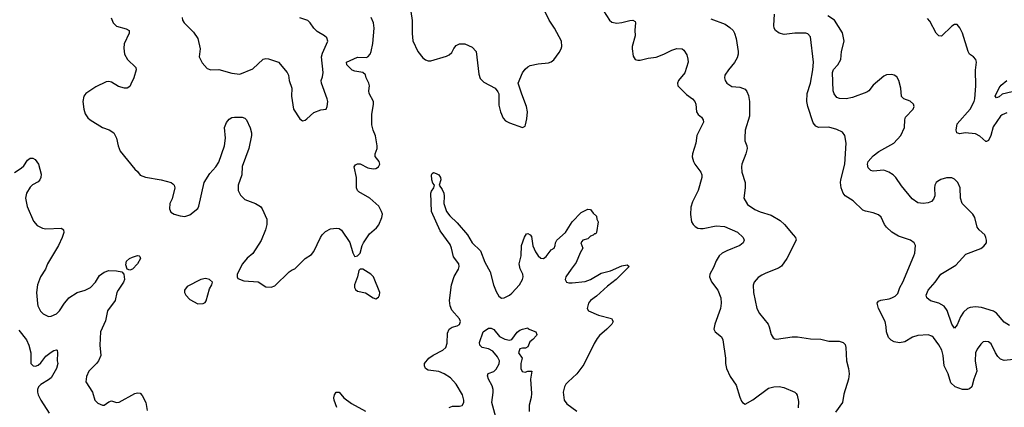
# Model space of a CAD drawing. Header units: inches. Extents: x 2001573 to 2220545, y 644482 to 846830.
# Tile 254 of 256: x 2129630 to 2137150, y 692755 to 695714. Entities that reach past the tile are written whole.
import ezdxf

# ---------------------------------------------------------------- set-up
doc = ezdxf.new("R2010")
doc.units = ezdxf.units.IN
doc.header["$MEASUREMENT"] = 0
doc.layers.add('C1629', color=7, linetype='Continuous')
doc.layers.add('C1639', color=7, linetype='Continuous')

msp = doc.modelspace()

# ---------------------------------------------------------------- linework, layer by layer
at = {"layer": 'C1629', "color": 5}
for points, elevation in [([(2129590, 694546.7), (2129641, 694579), (2129661.2, 694598.8), (2129690, 694642.4), (2129710, 694657.6), (2129730, 694657.6), (2129747.6, 694647.6), (2129773.7, 694610), (2129793.3, 694533.3), (2129791.3, 694510), (2129783.1, 694490), (2129770, 694474.7), (2129727.6, 694452.4), (2129710, 694436.2), (2129682.8, 694390), (2129674.3, 694350), (2129687.2, 694287.2), (2129734.4, 694174.4), (2129762.8, 694142.8), (2129803.2, 694123.2), (2129830, 694116.5), (2129950, 694122), (2129964, 694110), (2129965.5, 694090), (2129955.3, 694050), (2129927.2, 693990), (2129842.3, 693850), (2129825.7, 693810), (2129788.9, 693750), (2129766, 693690), (2129758, 693630), (2129766.7, 693546.7), (2129769.1, 693529.1), (2129789, 693489), (2129810, 693468.4), (2129850, 693448.7), (2129870, 693450.3), (2129910, 693467.8), (2129934, 693490), (2129970.7, 693550), (2130000, 693583)], 280), ([(2129624.3, 693344.3), (2129682.5, 693270), (2129698.8, 693230), (2129713.5, 693170), (2129714, 693090), (2129731.3, 693071.3), (2129750, 693069.2), (2129770, 693076.9), (2129790, 693094.3), (2129830, 693144.2), (2129870, 693175.8), (2129890, 693187.7), (2129910, 693193), (2129916, 693190), (2129919.1, 693170), (2129915.5, 693110), (2129920.5, 693090), (2129912, 693050), (2129870, 692979.7), (2129850, 692963.1), (2129790, 692928.7), (2129772.3, 692910), (2129766.1, 692890), (2129766.1, 692870), (2129770.2, 692850), (2129790, 692807.8), (2129855.3, 692710)], 260)]:
    msp.add_lwpolyline(points, dxfattribs=dict(at, elevation=elevation))
at = {"layer": 'C1639', "color": 5}
for points, elevation in [([(2132616.5, 695776.5), (2132628.5, 695708.5), (2132627.2, 695607.2), (2132632, 695552), (2132670.4, 695470), (2132710, 695423.7), (2132730, 695406.4), (2132750, 695398.7), (2132770, 695400.3), (2132890, 695436.5), (2132910, 695445.4), (2132930, 695463.6), (2132945.6, 695494.4), (2132963.3, 695516.7), (2132990, 695530.3), (2133030, 695529.2), (2133085.2, 695505.2), (2133115.2, 695470), (2133137.2, 695297.2), (2133145.8, 695265.8), (2133176, 695236), (2133260.7, 695190), (2133282.8, 695162.8), (2133288.3, 695148.3), (2133290, 695062), (2133301.6, 695010), (2133322, 694962), (2133341.4, 694941.4), (2133370, 694925.5), (2133470, 694891.3), (2133490, 694902), (2133494, 694910), (2133503.7, 694956.3), (2133507.3, 695010), (2133501.6, 695050), (2133463.9, 695143.9), (2133436.2, 695230), (2133470.9, 695309.1), (2133490, 695337.1), (2133510, 695354), (2133530, 695363.7), (2133590, 695377.4), (2133670, 695384.9), (2133690, 695392.7), (2133710, 695408.2), (2133750, 695463.8), (2133766, 695490), (2133771.7, 695510), (2133768.7, 695550), (2133715.1, 695650), (2133674, 695710), (2133630, 695798)], 320), ([(2134090, 695780.7), (2134134, 695710), (2134153.6, 695693.6), (2134190, 695686), (2134230, 695691.4), (2134290, 695708.7), (2134312, 695710), (2134330, 695701), (2134334, 695690), (2134327.1, 695632.9), (2134331.8, 695590), (2134308.4, 695510), (2134308.4, 695490), (2134314.4, 695434.4), (2134330.4, 695410.4), (2134350, 695404.4), (2134370, 695404.9), (2134430, 695420.3), (2134490, 695427.9), (2134550.5, 695449.5), (2134610, 695480.8), (2134650, 695493.4), (2134690, 695492.2), (2134701.8, 695481.8), (2134724.3, 695444.3), (2134733.5, 695413.5), (2134734.9, 695390), (2134711.1, 695308.9), (2134662.6, 695250), (2134654, 695230), (2134657.1, 695210), (2134722.6, 695142.6), (2134770, 695110.3), (2134785.3, 695090), (2134794.9, 695070), (2134799, 695010), (2134811, 694991), (2134836.5, 694970), (2134850.2, 694950.2), (2134851.6, 694931.6), (2134801.3, 694830), (2134793.7, 694770), (2134767.8, 694690), (2134766.6, 694666.6), (2134775.8, 694630), (2134786, 694610), (2134833, 694550), (2134839.1, 694530), (2134839.1, 694510), (2134810.9, 694410.9), (2134770, 694324), (2134756.9, 694283.1), (2134752.6, 694227.4), (2134761.4, 694170), (2134773, 694150), (2134790, 694133.8), (2134810, 694122.8), (2134830, 694118.8), (2134850, 694119.2), (2134950, 694140.1), (2135013.6, 694133.6), (2135111.6, 694091.6), (2135155.3, 694050), (2135162.3, 694030), (2135156.5, 694010), (2135130.3, 693990), (2135030, 693949.1), (2134996.1, 693930), (2134973.6, 693910), (2134950, 693873.6), (2134930, 693822.9), (2134902.3, 693770), (2134898.9, 693750), (2134913.5, 693713.5), (2134963.1, 693650), (2134984.9, 693590), (2134987.8, 693550), (2134983.6, 693510), (2134938.7, 693390), (2134930.5, 693350), (2134940.7, 693330), (2134990, 693293.4), (2135001.3, 693270), (2135020.3, 693130), (2135020.3, 693090), (2135028.5, 693050), (2135057.6, 692990), (2135102.6, 692922.6), (2135130, 692830.8), (2135142.6, 692802.6), (2135150, 692790.8), (2135170, 692778.8), (2135230, 692810.5), (2135350, 692899.5), (2135390, 692912), (2135430, 692914.4), (2135466, 692906), (2135550, 692871.3), (2135559.8, 692859.8), (2135567.1, 692847.1), (2135579.2, 692799.2), (2135576.9, 692750)], 320), ([(2137221.1, 693118.9), (2137150, 693113), (2137122, 693122), (2137101.1, 693141.1), (2137082, 693170), (2137050, 693239.3), (2137030, 693254.5), (2137003, 693257), (2136990, 693253.2), (2136970, 693237.2), (2136942.6, 693197.4), (2136930.3, 693170), (2136927.8, 693110), (2136941.3, 693030), (2136918.4, 692970), (2136902, 692910), (2136885.1, 692894.9), (2136870.3, 692889.7), (2136830.4, 692889.6), (2136775.1, 692910), (2136741.5, 692941.5), (2136722.2, 693010), (2136691.9, 693070), (2136682.8, 693150), (2136672.8, 693190), (2136650, 693231.6), (2136610, 693287), (2136597.2, 693297.2), (2136567.7, 693307.7), (2136490, 693302.6), (2136449.2, 693290.8), (2136390, 693254.7), (2136350, 693246), (2136310, 693253.5), (2136286.3, 693266.3), (2136267.1, 693287.1), (2136250.8, 693330), (2136248.7, 693370), (2136240.4, 693410), (2136189, 693510), (2136179, 693550), (2136190, 693564.7), (2136206.3, 693573.7), (2136270, 693582), (2136290.8, 693589.2), (2136316.8, 693603.2), (2136336.2, 693623.8), (2136352.6, 693670), (2136375.8, 693710), (2136459.5, 693910), (2136466.6, 693930), (2136472.3, 693990), (2136461.2, 694010), (2136434, 694030), (2136342.2, 694062.2), (2136290.8, 694090.8), (2136249.6, 694130), (2136235.1, 694150), (2136210, 694205.2), (2136190, 694222.7), (2136150, 694239.5), (2136090, 694251.5), (2136070, 694260.5), (2135996.2, 694330), (2135935.1, 694370), (2135919.7, 694390), (2135904.7, 694430), (2135898.7, 694470), (2135900.5, 694490), (2135933.3, 694610), (2135941.3, 694770), (2135932.3, 694830), (2135914.3, 694854.3), (2135870, 694876.3), (2135810, 694892.2), (2135730, 694889.7), (2135710, 694899.6), (2135690, 694926), (2135649.8, 695050), (2135642.8, 695090), (2135643.9, 695150), (2135669.8, 695230.2), (2135688.8, 695331.2), (2135693.3, 695390), (2135670, 695582.7), (2135650, 695606), (2135635.3, 695610), (2135550, 695611.6), (2135470, 695601.4), (2135430, 695611), (2135403.5, 695630), (2135393.5, 695650), (2135390.8, 695670), (2135395.6, 695755.6)], 340), ([(2130328.9, 695728.9), (2130343.8, 695690), (2130370, 695664.6), (2130443, 695643), (2130465.5, 695630), (2130465.7, 695610), (2130426.7, 695530), (2130424.7, 695495.3), (2130430.3, 695450), (2130452.2, 695410), (2130515.5, 695350), (2130519.3, 695330), (2130501.5, 695270), (2130479.7, 695220.3), (2130470, 695203.6), (2130450.2, 695189.8), (2130429.8, 695189.8), (2130384.5, 695204.5), (2130330, 695236.3), (2130310, 695241.6), (2130290, 695238.4), (2130210, 695200.5), (2130134, 695150), (2130120.5, 695130), (2130112.4, 695090), (2130119.5, 695030), (2130130, 694994.8), (2130150, 694964), (2130166.8, 694950), (2130262.8, 694890), (2130313, 694873), (2130347.7, 694850), (2130368.2, 694810), (2130382.4, 694750), (2130398, 694710), (2130510, 694571.3), (2130530, 694556), (2130550, 694526.8), (2130590.4, 694510.4), (2130710, 694491.7), (2130786, 694470), (2130800.6, 694460.6), (2130810.4, 694450), (2130813.4, 694430), (2130793.1, 694346.9), (2130777.1, 694310), (2130773.4, 694270), (2130785.3, 694245.3), (2130808.7, 694228.7), (2130855.3, 694215.3), (2130890, 694211.6), (2130930, 694224), (2130990, 694272.7), (2130998.2, 694290), (2131039.1, 694470), (2131081.4, 694538.6), (2131128.8, 694590), (2131150, 694626.7), (2131192.8, 694750), (2131200.5, 694810), (2131193.7, 694890), (2131210, 694928.2), (2131230, 694953.4), (2131250, 694966), (2131270, 694970.3), (2131328.8, 694968.8), (2131350, 694961.6), (2131363, 694950), (2131389.3, 694889.3), (2131399.6, 694850), (2131400.3, 694830), (2131380.9, 694730), (2131330, 694594), (2131325.5, 694530), (2131298.7, 694450), (2131299.5, 694410), (2131315.1, 694375.1), (2131350, 694340.7), (2131431.3, 694310), (2131470, 694286.8), (2131482, 694270), (2131516.3, 694190), (2131517.1, 694150), (2131508.2, 694110), (2131472.8, 694027.2), (2131410.2, 693929.8), (2131367.1, 693892.9), (2131330.4, 693850), (2131290.8, 693770), (2131290.9, 693750.9), (2131296.9, 693736.9), (2131341.1, 693721.1), (2131450, 693711.8), (2131510, 693675.5), (2131549.3, 693670.7), (2131578.6, 693681.4), (2131689.2, 693790), (2131710, 693804), (2131730, 693810.7), (2131809.7, 693890.3), (2131858.3, 693921.7), (2131876.9, 693943.1), (2131927, 694050), (2131940.9, 694070), (2131964.4, 694095.6), (2132003.6, 694116.4), (2132050, 694123), (2132070, 694119.1), (2132086.6, 694106.6), (2132152, 694012), (2132174, 693934), (2132187.3, 693907.3), (2132190, 693904.7), (2132210, 693911.3), (2132230, 693932), (2132245.2, 693990), (2132256, 694010), (2132301.4, 694078.6), (2132354.3, 694125.7), (2132372.2, 694147.8), (2132395.6, 694204.4), (2132399.6, 694230), (2132393.6, 694250), (2132371.6, 694290), (2132305.1, 694350), (2132220.2, 694400.2), (2132209.8, 694410), (2132201.1, 694430), (2132202.6, 694510), (2132185.3, 694590), (2132194.3, 694605.7), (2132210, 694613.8), (2132230, 694613.6), (2132290, 694582.8), (2132330, 694574.6), (2132350, 694578.7), (2132369.4, 694590), (2132381.6, 694610), (2132376.2, 694630), (2132345.6, 694670), (2132346, 694690), (2132360.4, 694730), (2132361, 694750), (2132347.1, 694827.1), (2132329.6, 694870), (2132319.7, 694910), (2132320.4, 694990), (2132332, 695070), (2132330.9, 695090), (2132299.7, 695150), (2132297.6, 695170), (2132302.4, 695210), (2132296.4, 695230), (2132275.6, 695270), (2132271.8, 695291.8), (2132250, 695310.4), (2132190, 695320.8), (2132170, 695329.2), (2132128.6, 695370), (2132126.3, 695390), (2132210, 695426.4), (2132275.4, 695424.6), (2132290, 695430.2), (2132306.2, 695450), (2132314.9, 695470), (2132327.1, 695532.9), (2132337.1, 695650), (2132332.4, 695690), (2132313.4, 695730)], 320), ([(2130870.6, 695730), (2130874, 695710), (2130886.8, 695690), (2130958.3, 695618.3), (2130990, 695571.3), (2131008.5, 695490), (2131000.4, 695430), (2131024.2, 695384.2), (2131062.3, 695342.3), (2131090, 695330.4), (2131150, 695334.4), (2131250, 695305.3), (2131310, 695298.7), (2131410, 695339.3), (2131490, 695413), (2131510, 695418), (2131530, 695414.9), (2131606, 695390), (2131672.7, 695310), (2131682.4, 695290), (2131688.4, 695250), (2131708.4, 695190), (2131706.7, 695130), (2131720.4, 695030), (2131770, 694956), (2131790, 694942.8), (2131810, 694946.8), (2131824.1, 694955.9), (2131875.5, 695004.5), (2131930, 695024.9), (2131970, 695031.3), (2131979.3, 695050), (2131982.9, 695090), (2131978.4, 695110), (2131936, 695230), (2131932.7, 695250), (2131943, 695277), (2131948, 695310), (2131934.3, 695430), (2131942, 695458), (2131982.4, 695550), (2131974.6, 695574.6), (2131957, 695590), (2131902.5, 695622.5), (2131876.2, 695650), (2131849.6, 695690), (2131830, 695707.6), (2131770, 695727)], 340), ([(2134910, 695720.7), (2135018.6, 695678.6), (2135054.4, 695654.4), (2135078.9, 695630), (2135090.3, 695610), (2135102.6, 695570), (2135118.3, 695470), (2135117.8, 695450), (2135110, 695422.7), (2135090, 695386), (2135043, 695330), (2135016.3, 695290), (2135013, 695270), (2135017.1, 695250), (2135030.6, 695230), (2135070, 695204.4), (2135130, 695198), (2135170, 695183.1), (2135185, 695165), (2135195.8, 695135.8), (2135203.6, 695090), (2135203, 694977), (2135172.2, 694870), (2135168.8, 694811.2), (2135168.9, 694788.9), (2135183.8, 694750), (2135186.4, 694730), (2135176.5, 694690), (2135145.3, 694610), (2135143.1, 694590), (2135144.9, 694550), (2135171.7, 694470), (2135171.8, 694430), (2135161.6, 694350), (2135190, 694302.8), (2135244.6, 694264.6), (2135286.1, 694246.1), (2135370, 694221.3), (2135439.4, 694179.4), (2135470.2, 694150.2), (2135538.4, 694070), (2135554.4, 694050), (2135561.3, 694030), (2135490.4, 693890), (2135447.6, 693832.4), (2135424.4, 693815.6), (2135330, 693779.6), (2135297.3, 693762.7), (2135270, 693746), (2135239.1, 693710), (2135232.7, 693687.3), (2135235.8, 693630), (2135261.3, 693510), (2135281.6, 693470), (2135346, 693390), (2135355.5, 693370), (2135370.7, 693310), (2135385.8, 693285.8), (2135397.3, 693277.3), (2135410, 693274), (2135530, 693293), (2135570, 693293), (2135670, 693277.1), (2135750, 693274.9), (2135810, 693260.4), (2135890, 693258.4), (2135918.8, 693250), (2135934.9, 693234.9), (2135940.9, 693210), (2135945.7, 693110), (2135961.1, 693050), (2135965.3, 693010), (2135959.5, 692970), (2135924.8, 692855.2), (2135914.4, 692790), (2135862, 692718)], 340), ([(2137190, 693379.8), (2137150, 693405.7), (2137090, 693474), (2137068.6, 693488.6), (2136976.6, 693516.6), (2136930, 693520.3), (2136890, 693516.4), (2136870, 693508.5), (2136838.6, 693481.4), (2136815.8, 693444.2), (2136790, 693385.1), (2136770, 693359.5), (2136750, 693389.6), (2136713, 693493), (2136690, 693527.7), (2136650.3, 693549.7), (2136587.2, 693567.2), (2136559.7, 693590), (2136554, 693610), (2136569.8, 693650), (2136622.6, 693710), (2136665.6, 693770), (2136780.1, 693839.9), (2136856.1, 693923.9), (2136970, 693966.7), (2136995.2, 693984.8), (2137013.6, 694010), (2137015.1, 694030), (2137009.7, 694050), (2137000.5, 694070), (2136957.4, 694110), (2136942.7, 694130), (2136924.2, 694204.2), (2136910, 694229.5), (2136827.3, 694310), (2136816.3, 694350), (2136812.6, 694430), (2136794.3, 694470), (2136770, 694497.4), (2136750, 694507.1), (2136710, 694506), (2136666.4, 694493.6), (2136640.8, 694479.2), (2136630.3, 694469.7), (2136620.3, 694450), (2136616.5, 694430), (2136620.3, 694370), (2136610, 694343.7), (2136593.5, 694326.5), (2136570, 694315.1), (2136530, 694309.7), (2136510, 694311.8), (2136490, 694315.1), (2136446, 694346), (2136365.9, 694445.9), (2136321.6, 694510), (2136301.4, 694530), (2136267.7, 694550), (2136230, 694564.3), (2136150, 694557.4), (2136130, 694562.7), (2136110, 694581.6), (2136104.6, 694610), (2136111.7, 694630), (2136150, 694673.8), (2136193.2, 694706.8), (2136306.3, 694770), (2136361.3, 694830), (2136388, 694890), (2136389.7, 694950), (2136395.6, 694970), (2136454, 695030), (2136460.7, 695050), (2136457, 695070), (2136431, 695091), (2136384, 695110), (2136366.2, 695126.2), (2136359.7, 695190), (2136345.4, 695250), (2136330, 695276.4), (2136310, 695290.8), (2136290, 695295.5), (2136250, 695292.7), (2136230, 695283.1), (2136150, 695213.7), (2136115.3, 695170), (2136100.4, 695159.6), (2135990, 695120.3), (2135942, 695110), (2135890.9, 695110.9), (2135870, 695120.5), (2135850, 695146.6), (2135843.1, 695170), (2135837.3, 695310), (2135846.5, 695333.5), (2135879.7, 695370), (2135901.3, 695410), (2135907.1, 695470), (2135926.9, 695550), (2135914.5, 695614.5), (2135854, 695710), (2135802.6, 695742.6)], 320), ([(2137170, 695002.6), (2137133.2, 694986.8), (2137122.3, 694977.7), (2137065.5, 694894.5), (2137047.3, 694830), (2137030, 694791.6), (2137015.1, 694784.9), (2137010, 694783), (2136964.7, 694824.7), (2136930, 694841.1), (2136850.2, 694849.8), (2136810, 694843.5), (2136788.7, 694848.7), (2136782.2, 694870), (2136790, 694918), (2136890.4, 695029.6), (2136921.1, 695090), (2136926.2, 695110), (2136932.7, 695210), (2136930.9, 695329.1), (2136937.2, 695390), (2136933.7, 695410), (2136916.2, 695430), (2136885.1, 695450), (2136873.6, 695470), (2136831.1, 695610), (2136810, 695652.3), (2136790, 695677), (2136770, 695677.6), (2136750, 695664.7), (2136670, 695587.8), (2136650, 695591.5), (2136630, 695611.2), (2136582.8, 695702.8), (2136562.6, 695722.6)], 280), ([(2137210, 695163.5), (2137135.1, 695144.9), (2137110, 695124.8), (2137090, 695118.3), (2137080.4, 695130), (2137110, 695193.1), (2137126.4, 695213.6), (2137169.8, 695250)], 260), ([(2132910, 692753), (2132936.6, 692763.4), (2132990, 692763), (2133010, 692767.3), (2133020.9, 692790), (2133022.9, 692810), (2133011.6, 692850), (2132964.2, 692930), (2132919.6, 692979.6), (2132871.8, 693010), (2132830, 693027.7), (2132750, 693036.9), (2132729.6, 693050), (2132721.6, 693070), (2132722.9, 693090), (2132755.6, 693130), (2132787.2, 693152.8), (2132861.6, 693190), (2132885.4, 693210), (2132895.7, 693244.3), (2132898.6, 693321.4), (2132909.7, 693350), (2132934.1, 693365.9), (2132970, 693376.5), (2132990, 693387.4), (2132997.6, 693410), (2132989.7, 693430), (2132930, 693496.9), (2132917.1, 693530), (2132912.7, 693570), (2132928, 693690), (2132948, 693752), (2132980.3, 693810), (2132986.2, 693830), (2132983.1, 693850), (2132943.9, 693903.9), (2132927.9, 693970), (2132916.8, 693996.8), (2132842.4, 694102.4), (2132775.7, 694250), (2132769, 694390), (2132774.6, 694405.4), (2132793.2, 694430), (2132797.2, 694450), (2132785.2, 694465.2), (2132778.8, 694490), (2132776.3, 694530), (2132781.1, 694538.9), (2132790, 694546.4), (2132810, 694540.3), (2132830, 694528.5), (2132842.8, 694510), (2132846.9, 694490), (2132834.9, 694450), (2132857.3, 694417.3), (2132869.4, 694390), (2132873.1, 694366.9), (2132870.1, 694310), (2132890.1, 694250.1), (2132915.3, 694215.3), (2132970, 694162.9), (2133049.2, 694070), (2133087, 694010), (2133150.1, 693950.1), (2133181.5, 693861.5), (2133223, 693790), (2133249.4, 693690), (2133270, 693639.3), (2133290, 693602.4), (2133310, 693588.7), (2133330.9, 693589.1), (2133370, 693610.3), (2133390, 693627), (2133448.2, 693690), (2133470.9, 693730), (2133475.3, 693750), (2133471.9, 693770), (2133451.9, 693811.9), (2133445.7, 693850), (2133458.8, 693910), (2133463.6, 693990), (2133486, 694054), (2133502, 694078), (2133510, 694082.6), (2133530, 694070.2), (2133538, 694058), (2133550, 693986.7), (2133570, 693941.5), (2133590, 693910.3), (2133610, 693892.9), (2133630, 693891.6), (2133650, 693904.9), (2133690, 693956.5), (2133710.9, 693970), (2133719.8, 693990), (2133721.6, 694010), (2133732.8, 694030), (2133799.7, 694090), (2133850, 694170.4), (2133919.5, 694240.5), (2133970, 694267.4), (2133990, 694263.6), (2134010, 694236.4), (2134034.5, 694214.5), (2134038.7, 694190), (2134047.8, 694170), (2134035.6, 694090), (2134030, 694079.7), (2134020.3, 694079.7), (2134010, 694069.3), (2133990, 694060.9), (2133970, 694039.7), (2133932.2, 694030), (2133916.1, 694010), (2133931.5, 693970), (2133910, 693933), (2133880, 693860), (2133840.7, 693810), (2133802, 693750), (2133797.1, 693730), (2133806.8, 693710), (2133824.2, 693704.2), (2133850, 693703.6), (2133950, 693715.9), (2133990, 693731), (2134070, 693777.4), (2134142.6, 693797.4), (2134230, 693834.4), (2134270, 693841.6), (2134284.9, 693830), (2134186.5, 693730), (2134119.8, 693680.2), (2134036.2, 693603.8), (2133989.2, 693570), (2133975.3, 693550), (2133964.4, 693510), (2133974, 693490), (2134050, 693457), (2134150, 693432.7), (2134164, 693410), (2134153, 693390), (2134114.9, 693350), (2134058.5, 693301.5), (2134040, 693280), (2134017.3, 693242.7), (2133938.7, 693081.3), (2133884.6, 693010), (2133818, 692950), (2133801.7, 692930), (2133790.3, 692910), (2133780.3, 692870), (2133788.8, 692810), (2133810, 692781.3), (2133884.2, 692724.2)], 280), ([(2130000, 693583), (2130006.2, 693590), (2130068.7, 693631.3), (2130130, 693648.6), (2130170, 693669.4), (2130208.9, 693710), (2130238.5, 693761.5), (2130274.1, 693785.9), (2130310, 693798), (2130370, 693797.5), (2130408.6, 693788.6), (2130425.3, 693770), (2130429.3, 693730), (2130423.5, 693710), (2130381.8, 693650), (2130372.6, 693630), (2130357.8, 693570), (2130300.8, 693490), (2130284.4, 693415.6), (2130247, 693330), (2130241.3, 693230), (2130248.2, 693150), (2130230.5, 693110), (2130215.5, 693090), (2130157.1, 693030), (2130140.5, 692990), (2130134, 692950), (2130186.8, 692870), (2130204, 692810), (2130226.9, 692786.9), (2130262, 692770), (2130274, 692770), (2130310, 692797.3), (2130330, 692804.9), (2130370, 692792), (2130390, 692794.3), (2130510, 692860.4), (2130530, 692864.9), (2130550, 692862.8), (2130565.8, 692845.8), (2130592.7, 692790), (2130602.4, 692730)], 280), ([(2133274.7, 692650), (2133235.5, 692790), (2133246.9, 692866.9), (2133246.1, 692890), (2133238.6, 692918.6), (2133209.8, 692970), (2133204.1, 692995.9), (2133208.6, 693011.4), (2133250, 693026.7), (2133270, 693044.6), (2133292.9, 693087.1), (2133294.1, 693110), (2133279.5, 693139.5), (2133243, 693183), (2133210, 693200.9), (2133162.9, 693210), (2133145.1, 693230), (2133141.2, 693250), (2133169.2, 693330), (2133210, 693358), (2133230, 693359.3), (2133250, 693348), (2133293.8, 693293.8), (2133334.3, 693274.3), (2133370, 693267.4), (2133390, 693273), (2133430, 693327.7), (2133450, 693344), (2133470, 693351.3), (2133510, 693361), (2133514.6, 693354.6), (2133572.4, 693330), (2133579.5, 693310), (2133576.3, 693303.7), (2133550, 693271.1), (2133526.2, 693253.8), (2133510, 693216.3), (2133493.1, 693206.9), (2133470, 693206.3), (2133450, 693199.7), (2133439.2, 693170), (2133466.7, 693130), (2133456.9, 693090), (2133458.3, 693050), (2133466.7, 693026.7), (2133490, 693021.6), (2133510.4, 693030.4), (2133542, 693030), (2133532.4, 692970), (2133539.6, 692860.4), (2133536.9, 692830), (2133522.2, 692770), (2133522.2, 692722.2)], 260), ([(2132053, 692753), (2132031.1, 692810), (2132030, 692826), (2132034, 692850), (2132047.6, 692870), (2132070, 692870.7), (2132105.6, 692825.6), (2132163.2, 692783.2), (2132270, 692725.3)], 280)]:
    msp.add_lwpolyline(points, dxfattribs=dict(at, elevation=elevation))
for points, elevation in [([(2130470, 693801.7), (2130449.7, 693809.7), (2130441.4, 693841.4), (2130445.1, 693870), (2130467.8, 693890), (2130490, 693899.7), (2130530, 693912.4), (2130541, 693910), (2130546.4, 693906.4), (2130551.6, 693890), (2130529.1, 693850), (2130490, 693808.7)], 280), ([(2132250, 693808.7), (2132230, 693808), (2132221, 693799), (2132210.7, 693750), (2132188.2, 693690), (2132188.2, 693670), (2132194.9, 693654.9), (2132210, 693642), (2132270, 693628), (2132330, 693590.5), (2132350, 693583.8), (2132370, 693594.8), (2132377.6, 693610), (2132379.7, 693630), (2132330.9, 693750.9), (2132311.2, 693771.2)], 320), ([(2131050, 693738.7), (2131014, 693730), (2130910, 693676.3), (2130888.4, 693650), (2130888.4, 693630), (2130898, 693610), (2130930, 693578), (2130990, 693545.5), (2131030, 693546.8), (2131045.2, 693554.8), (2131052.9, 693567.1), (2131080.2, 693659.8), (2131098, 693690), (2131102, 693710), (2131079, 693730)], 320)]:
    msp.add_lwpolyline(points, close=True, dxfattribs=dict(at, elevation=elevation))

doc.saveas('drawing.dxf')
